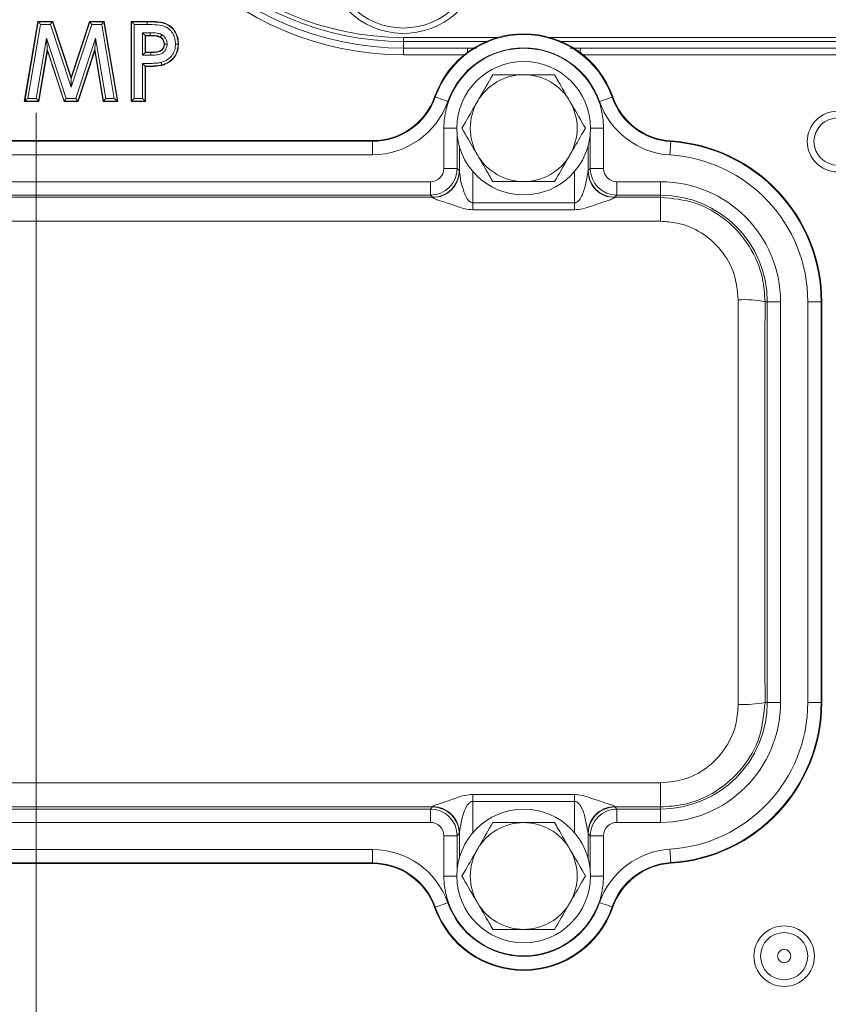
# Model space of a CAD drawing. Header units: millimetres. Extents: x 0 to 8410, y 0 to 5940.
# Tile 13 of 180: x 1374 to 1435, y 2723 to 2797. Entities that reach past the tile are written whole.
import ezdxf

# ---------------------------------------------------------------- set-up
doc = ezdxf.new("R2010")
doc.units = ezdxf.units.MM
doc.header["$LTSCALE"] = 10
doc.linetypes.add('CENTERX2', pattern=[20.32, 12.7, -2.54, 2.54, -2.54])
doc.styles.add('SLDTEXTSTYLE0', font='TXT', dxfattribs={"width": 0.605})
doc.dimstyles.new('SLDDIMSTYLE0', dxfattribs={"dimtxt": 50, "dimasz": 50, "dimexe": 0, "dimexo": 0.0625, "dimgap": 12.5, "dimtad": 1, "dimtoh": 1, "dimdec": 1, "dimrnd": 1e-09, "dimzin": 12, "dimdsep": 46, "dimtxsty": 'SLDTEXTSTYLE0', "dimsah": 1, "dimcen": 0.09, "dimadec": 0, "dimazin": 0, "dimtfac": 1, "dimtofl": 0, "dimtmove": 0, "dimatfit": 3, "dimfxl": 1, "dimfrac": 2, "dimtolj": 1, "dimtzin": 12, "dimarcsym": 0})

# ---------------------------------------------------------------- blocks, each defined once
blk = doc.blocks.new('*D14')
at = {"color": 7, "linetype": 'Continuous', "lineweight": 0}
for p, q in [((1075.654, 3477.871), (1075.654, 3610.763)), ((1075.654, 3595.763), (1375.654, 3595.763))]:
    blk.add_line(p, q, dxfattribs=at)
for points in [[(1075.654, 3595.763), (1125.654, 3588.263), (1125.654, 3603.263)], [(1375.654, 3595.763), (1325.654, 3603.263), (1325.654, 3588.263)]]:
    blk.add_solid(points, dxfattribs=at)
at = {"color": 7, "linetype": 'Continuous', "lineweight": 0, "insert": (1168.366, 3660.217), "char_height": 50, "attachment_point": 1, "style": 'SLDTEXTSTYLE0'}
blk.add_mtext('300', dxfattribs=at)

msp = doc.modelspace()

# ---------------------------------------------------------------- linework, layer by layer
at = {"color": 7, "linetype": 'CENTERX2', "lineweight": 0}
msp.add_line((1375.654, 2663.031), (1375.654, 4560.191), dxfattribs=at)
at = {"color": 7, "linetype": 'Continuous', "lineweight": 0}
for p, q in [((1374.769, 2790.871), (1375.782, 2796.871)), ((1375.782, 2796.871), (1376.9, 2796.871)), ((1375.806, 2796.843), (1375.782, 2796.871)), ((1376.88, 2796.843), (1376.9, 2796.871)), ((1376.9, 2796.871), (1378.269, 2792.686)), ((1378.269, 2792.686), (1379.648, 2796.871)), ((1379.668, 2796.843), (1379.648, 2796.871)), ((1379.648, 2796.871), (1380.755, 2796.871)), ((1380.731, 2796.843), (1380.755, 2796.871)), ((1380.755, 2796.871), (1381.769, 2790.871)), ((1382.769, 2796.871), (1383.971, 2796.871)), ((1382.797, 2796.843), (1382.769, 2796.871)), ((1382.769, 2790.871), (1382.769, 2796.871)), ((1383.971, 2796.643), (1383.971, 2796.843)), ((1383.818, 2795.822), (1383.846, 2795.794)), ((1384.185, 2795.794), (1383.846, 2795.794)), ((1383.846, 2795.794), (1383.846, 2794.563)), ((1403.154, 2795.371), (1409.373, 2795.371)), ((1414.934, 2795.371), (1496.154, 2795.371)), ((1376.5, 2794.661), (1375.86, 2790.871)), ((1376.491, 2794.778), (1376.5, 2794.661)), ((1377.74, 2790.871), (1376.5, 2794.661)), ((1380.038, 2794.661), (1378.791, 2790.871)), ((1380.047, 2794.778), (1380.038, 2794.661)), ((1380.679, 2790.871), (1380.038, 2794.661)), ((1383.818, 2794.535), (1383.846, 2794.563)), ((1383.846, 2794.563), (1384.227, 2794.563)), ((1386.279, 2795.167), (1386.308, 2795.167)), ((1403.154, 2794.871), (1407.935, 2794.871)), ((1407.935, 2794.871), (1408.623, 2794.871)), ((1415.633, 2794.871), (1416.372, 2794.871)), ((1416.372, 2794.871), (1496.154, 2794.871)), ((1383.818, 2793.515), (1383.818, 2790.899)), ((1383.846, 2793.486), (1383.846, 2790.871)), ((1378.269, 2792.596), (1378.269, 2792.686)), ((1374.802, 2790.899), (1374.769, 2790.871)), ((1375.86, 2790.871), (1374.769, 2790.871)), ((1375.837, 2790.899), (1375.86, 2790.871)), ((1377.761, 2790.899), (1377.74, 2790.871)), ((1378.791, 2790.871), (1377.74, 2790.871)), ((1378.77, 2790.899), (1378.791, 2790.871)), ((1380.703, 2790.899), (1380.679, 2790.871)), ((1381.769, 2790.871), (1380.679, 2790.871)), ((1381.736, 2790.899), (1381.769, 2790.871)), ((1382.797, 2790.899), (1382.769, 2790.871)), ((1383.846, 2790.871), (1382.769, 2790.871)), ((1383.818, 2790.899), (1383.846, 2790.871)), ((1363.467, 2787.941), (1400.84, 2787.941)), ((1407.337, 2785.652), (1407.337, 2787.529)), ((1416.97, 2787.529), (1416.97, 2785.652)), ((1434.474, 2775.871), (1434.474, 2745.871)), ((1407.337, 2734.214), (1407.337, 2736.09)), ((1416.97, 2736.09), (1416.97, 2734.214)), ((1400.84, 2733.801), (1363.467, 2733.801))]:
    msp.add_line(p, q, dxfattribs=at)
at = {"color": 8, "linetype": 'Continuous', "lineweight": 0}
for p, q in [((1374.802, 2790.899), (1375.806, 2796.843)), ((1375.806, 2796.843), (1376.88, 2796.843)), ((1376.88, 2796.843), (1378.269, 2792.596)), ((1378.269, 2792.596), (1379.668, 2796.843)), ((1379.668, 2796.843), (1380.731, 2796.843)), ((1380.731, 2796.843), (1381.736, 2790.899)), ((1382.797, 2796.843), (1383.971, 2796.843)), ((1382.797, 2790.899), (1382.797, 2796.843)), ((1375.975, 2796.643), (1375.039, 2791.099)), ((1376.735, 2796.643), (1375.975, 2796.643)), ((1378.268, 2791.955), (1376.735, 2796.643)), ((1379.813, 2796.643), (1378.268, 2791.955)), ((1380.562, 2796.643), (1379.813, 2796.643)), ((1381.499, 2791.099), (1380.562, 2796.643)), ((1382.997, 2796.643), (1382.997, 2791.099)), ((1383.971, 2796.643), (1382.997, 2796.643)), ((1383.618, 2796.022), (1384.187, 2796.022)), ((1383.618, 2794.335), (1383.618, 2796.022)), ((1375.668, 2791.099), (1376.429, 2795.611)), ((1376.429, 2795.611), (1377.906, 2791.099)), ((1378.626, 2791.099), (1380.11, 2795.607)), ((1380.11, 2795.607), (1380.872, 2791.099)), ((1384.185, 2795.822), (1383.818, 2795.822)), ((1383.818, 2795.822), (1383.818, 2794.535)), ((1403.154, 2795.671), (1410.219, 2795.671)), ((1403.154, 2795.671), (1403.154, 2795.371)), ((1403.154, 2794.871), (1403.154, 2795.371)), ((1414.088, 2795.671), (1496.154, 2795.671)), ((1376.491, 2794.778), (1375.837, 2790.899)), ((1377.761, 2790.899), (1376.491, 2794.778)), ((1380.047, 2794.778), (1378.77, 2790.899)), ((1380.703, 2790.899), (1380.047, 2794.778)), ((1383.818, 2794.535), (1384.227, 2794.535)), ((1403.154, 2794.371), (1403.154, 2794.871)), ((1407.935, 2794.545), (1407.935, 2794.871)), ((1416.372, 2794.871), (1416.372, 2794.545)), ((1384.228, 2794.335), (1383.618, 2794.335)), ((1407.712, 2794.371), (1403.154, 2794.371)), ((1496.154, 2794.371), (1416.596, 2794.371)), ((1383.618, 2791.099), (1383.618, 2793.714)), ((1375.837, 2790.899), (1374.802, 2790.899)), ((1375.039, 2791.099), (1375.668, 2791.099)), ((1378.77, 2790.899), (1377.761, 2790.899)), ((1377.906, 2791.099), (1378.626, 2791.099)), ((1381.736, 2790.899), (1380.703, 2790.899)), ((1380.872, 2791.099), (1381.499, 2791.099)), ((1383.818, 2790.899), (1382.797, 2790.899)), ((1382.997, 2791.099), (1383.618, 2791.099)), ((1405.488, 2791.228), (1405.538, 2791.21)), ((1418.826, 2791.208), (1418.777, 2791.19)), ((1407.154, 2788.871), (1406.171, 2788.871)), ((1406.171, 2785.854), (1406.171, 2788.871)), ((1417.154, 2788.871), (1418.136, 2788.871)), ((1418.136, 2788.871), (1418.136, 2785.854)), ((1363.467, 2787.888), (1400.84, 2787.888)), ((1400.84, 2787.941), (1400.84, 2787.888)), ((1400.84, 2786.888), (1400.84, 2787.888)), ((1407.171, 2788.457), (1407.171, 2785.854)), ((1417.137, 2785.854), (1417.137, 2788.457)), ((1423.167, 2787.917), (1423.164, 2787.864)), ((1400.84, 2786.888), (1363.467, 2786.888)), ((1407.171, 2785.854), (1406.171, 2785.854)), ((1407.171, 2785.854), (1407.328, 2785.696)), ((1408.337, 2785.641), (1408.337, 2783.285)), ((1415.97, 2783.285), (1415.97, 2785.641)), ((1416.979, 2785.696), (1417.137, 2785.854)), ((1417.137, 2785.854), (1418.136, 2785.854)), ((1359.136, 2784.854), (1405.171, 2784.854)), ((1405.171, 2783.854), (1405.171, 2784.854)), ((1419.136, 2783.854), (1419.136, 2784.854)), ((1419.136, 2784.854), (1422.404, 2784.854)), ((1422.404, 2783.854), (1422.404, 2784.854)), ((1358.979, 2783.697), (1405.328, 2783.697)), ((1405.171, 2783.854), (1359.136, 2783.854)), ((1405.328, 2783.697), (1405.171, 2783.854)), ((1419.136, 2783.854), (1418.979, 2783.697)), ((1418.979, 2783.697), (1422.404, 2783.697)), ((1422.404, 2783.854), (1419.136, 2783.854)), ((1422.404, 2783.697), (1422.404, 2783.854)), ((1422.404, 2783.697), (1422.404, 2781.897)), ((1408.337, 2783.285), (1415.97, 2783.285)), ((1415.97, 2782.756), (1408.337, 2782.756)), ((1422.404, 2781.897), (1341.904, 2781.897)), ((1430.221, 2775.871), (1430.387, 2775.871)), ((1430.387, 2745.871), (1430.387, 2775.871)), ((1430.387, 2775.871), (1431.386, 2775.871)), ((1431.386, 2775.871), (1431.386, 2745.871)), ((1433.421, 2745.871), (1433.421, 2775.871)), ((1433.421, 2775.871), (1434.421, 2775.871)), ((1434.421, 2775.871), (1434.421, 2745.871)), ((1434.474, 2775.871), (1434.421, 2775.871)), ((1430.221, 2745.871), (1430.387, 2745.871)), ((1430.387, 2745.871), (1431.386, 2745.871)), ((1433.421, 2745.871), (1434.421, 2745.871)), ((1434.474, 2745.871), (1434.421, 2745.871)), ((1341.904, 2739.845), (1422.404, 2739.845)), ((1422.404, 2739.845), (1422.404, 2738.045)), ((1408.337, 2738.986), (1415.97, 2738.986)), ((1415.97, 2738.457), (1408.337, 2738.457)), ((1408.337, 2738.457), (1408.337, 2736.101)), ((1415.97, 2736.101), (1415.97, 2738.457)), ((1405.328, 2738.045), (1358.979, 2738.045)), ((1359.136, 2737.888), (1405.171, 2737.888)), ((1405.171, 2737.888), (1405.328, 2738.045)), ((1405.171, 2736.888), (1405.171, 2737.888)), ((1422.404, 2738.045), (1418.979, 2738.045)), ((1418.979, 2738.045), (1419.136, 2737.888)), ((1419.136, 2737.888), (1422.404, 2737.888)), ((1419.136, 2737.888), (1419.136, 2736.888)), ((1422.404, 2738.045), (1422.404, 2737.888)), ((1422.404, 2737.888), (1422.404, 2736.888)), ((1405.171, 2736.888), (1359.136, 2736.888)), ((1422.404, 2736.888), (1419.136, 2736.888)), ((1406.171, 2735.889), (1407.171, 2735.889)), ((1406.171, 2732.871), (1406.171, 2735.889)), ((1407.328, 2736.046), (1407.171, 2735.889)), ((1407.171, 2735.889), (1407.171, 2733.285)), ((1417.137, 2735.889), (1416.979, 2736.046)), ((1417.137, 2733.285), (1417.137, 2735.889)), ((1417.137, 2735.889), (1418.136, 2735.889)), ((1418.136, 2735.889), (1418.136, 2732.871)), ((1363.467, 2734.854), (1400.84, 2734.854)), ((1400.84, 2733.854), (1400.84, 2734.854)), ((1400.84, 2733.854), (1363.467, 2733.854)), ((1400.84, 2733.801), (1400.84, 2733.854)), ((1423.167, 2733.825), (1423.164, 2733.878)), ((1406.171, 2732.871), (1407.154, 2732.871)), ((1417.154, 2732.871), (1418.136, 2732.871)), ((1405.488, 2730.514), (1405.538, 2730.532)), ((1418.826, 2730.535), (1418.777, 2730.552))]:
    msp.add_line(p, q, dxfattribs=at)
at = {"color": 7, "linetype": 'Continuous', "lineweight": 0, "flags": 128}
for points in [[(1375.806, 2796.843), (1375.81, 2796.838), (1375.821, 2796.826), (1375.837, 2796.807), (1375.858, 2796.782), (1375.883, 2796.752), (1375.912, 2796.718), (1375.943, 2796.681), (1375.975, 2796.643)], [(1376.735, 2796.643), (1376.762, 2796.681), (1376.789, 2796.718), (1376.814, 2796.752), (1376.836, 2796.782), (1376.854, 2796.807), (1376.867, 2796.826), (1376.876, 2796.838), (1376.88, 2796.843)], [(1379.813, 2796.643), (1379.785, 2796.681), (1379.759, 2796.718), (1379.734, 2796.752), (1379.712, 2796.782), (1379.694, 2796.807), (1379.681, 2796.826), (1379.672, 2796.838), (1379.668, 2796.843)], [(1380.562, 2796.643), (1380.594, 2796.681), (1380.625, 2796.718), (1380.654, 2796.752), (1380.679, 2796.782), (1380.7, 2796.807), (1380.716, 2796.826), (1380.727, 2796.838), (1380.731, 2796.843)], [(1382.797, 2796.843), (1382.802, 2796.838), (1382.814, 2796.826), (1382.833, 2796.807), (1382.858, 2796.782), (1382.888, 2796.752), (1382.922, 2796.718), (1382.959, 2796.681), (1382.997, 2796.643)], [(1383.971, 2796.843), (1383.971, 2796.847), (1383.971, 2796.857), (1383.971, 2796.871)], [(1383.818, 2795.822), (1383.813, 2795.827), (1383.801, 2795.84), (1383.782, 2795.858), (1383.757, 2795.883), (1383.727, 2795.913), (1383.693, 2795.947), (1383.656, 2795.984), (1383.618, 2796.022)], [(1376.491, 2794.778), (1376.49, 2794.799), (1376.486, 2794.85), (1376.48, 2794.928), (1376.472, 2795.032), (1376.463, 2795.157), (1376.452, 2795.299), (1376.441, 2795.452), (1376.429, 2795.611)], [(1380.11, 2795.607), (1380.098, 2795.449), (1380.086, 2795.296), (1380.076, 2795.155), (1380.066, 2795.03), (1380.058, 2794.927), (1380.053, 2794.849), (1380.049, 2794.798), (1380.047, 2794.778)], [(1384.185, 2795.822), (1384.185, 2795.818), (1384.185, 2795.807), (1384.185, 2795.794)], [(1384.962, 2795.7), (1384.957, 2795.69), (1384.948, 2795.675)], [(1383.818, 2794.535), (1383.813, 2794.53), (1383.801, 2794.518), (1383.782, 2794.499), (1383.757, 2794.474), (1383.727, 2794.444), (1383.693, 2794.41), (1383.656, 2794.374), (1383.618, 2794.335)], [(1384.227, 2794.535), (1384.227, 2794.546), (1384.227, 2794.563)], [(1385.259, 2795.168), (1385.248, 2795.168), (1385.231, 2795.168)], [(1383.818, 2793.515), (1383.829, 2793.504), (1383.846, 2793.486)], [(1385.061, 2793.605), (1385.062, 2793.601), (1385.065, 2793.591), (1385.068, 2793.578)], [(1378.268, 2791.955), (1378.269, 2792.077), (1378.269, 2792.195), (1378.269, 2792.304), (1378.269, 2792.4), (1378.269, 2792.48), (1378.269, 2792.541), (1378.269, 2792.58), (1378.269, 2792.596)], [(1374.802, 2790.899), (1374.808, 2790.904), (1374.823, 2790.916), (1374.845, 2790.935), (1374.875, 2790.96), (1374.91, 2790.99), (1374.95, 2791.024), (1374.994, 2791.061), (1375.039, 2791.099)], [(1375.837, 2790.899), (1375.832, 2790.904), (1375.822, 2790.916), (1375.806, 2790.935), (1375.785, 2790.96), (1375.76, 2790.99), (1375.731, 2791.024), (1375.7, 2791.061), (1375.668, 2791.099)], [(1377.761, 2790.899), (1377.764, 2790.904), (1377.773, 2790.916), (1377.787, 2790.935), (1377.805, 2790.96), (1377.827, 2790.99), (1377.851, 2791.024), (1377.878, 2791.061), (1377.906, 2791.099)], [(1378.77, 2790.899), (1378.767, 2790.904), (1378.758, 2790.916), (1378.744, 2790.935), (1378.726, 2790.96), (1378.705, 2790.99), (1378.68, 2791.024), (1378.653, 2791.061), (1378.626, 2791.099)], [(1380.872, 2791.099), (1380.839, 2791.061), (1380.808, 2791.024), (1380.78, 2790.99), (1380.754, 2790.96), (1380.733, 2790.935), (1380.717, 2790.916), (1380.707, 2790.904), (1380.703, 2790.899)], [(1381.499, 2791.099), (1381.544, 2791.061), (1381.588, 2791.024), (1381.628, 2790.99), (1381.664, 2790.96), (1381.693, 2790.935), (1381.715, 2790.916), (1381.73, 2790.904), (1381.736, 2790.899)], [(1382.797, 2790.899), (1382.802, 2790.904), (1382.814, 2790.916), (1382.833, 2790.935), (1382.858, 2790.96), (1382.888, 2790.99), (1382.922, 2791.024), (1382.959, 2791.061), (1382.997, 2791.099)], [(1383.818, 2790.899), (1383.813, 2790.904), (1383.801, 2790.916), (1383.782, 2790.935), (1383.757, 2790.96), (1383.727, 2790.99), (1383.693, 2791.024), (1383.656, 2791.061), (1383.618, 2791.099)]]:
    msp.add_lwpolyline(points, dxfattribs=at)
at = {"color": 8, "linetype": 'Continuous', "lineweight": 0, "flags": 128}
for points in [[(1406.481, 2790.877), (1406.299, 2790.941), (1406.124, 2791.003), (1405.962, 2791.06), (1405.82, 2791.111), (1405.702, 2791.152), (1405.614, 2791.183), (1405.559, 2791.203), (1405.538, 2791.21)], [(1417.833, 2790.86), (1418.015, 2790.924), (1418.19, 2790.985), (1418.352, 2791.042), (1418.494, 2791.091), (1418.612, 2791.133), (1418.7, 2791.163), (1418.756, 2791.183), (1418.777, 2791.19)], [(1423.101, 2786.866), (1423.113, 2787.059), (1423.125, 2787.244), (1423.136, 2787.415), (1423.145, 2787.566), (1423.153, 2787.69), (1423.159, 2787.783), (1423.163, 2787.842), (1423.164, 2787.864)], [(1423.101, 2734.876), (1423.113, 2734.683), (1423.125, 2734.498), (1423.136, 2734.327), (1423.145, 2734.176), (1423.153, 2734.052), (1423.159, 2733.959), (1423.163, 2733.9), (1423.164, 2733.878)], [(1405.538, 2730.532), (1405.559, 2730.539), (1405.614, 2730.559), (1405.702, 2730.59), (1405.82, 2730.632), (1405.962, 2730.682), (1406.124, 2730.739), (1406.299, 2730.801), (1406.481, 2730.865)], [(1418.777, 2730.552), (1418.756, 2730.559), (1418.7, 2730.579), (1418.612, 2730.61), (1418.494, 2730.651), (1418.352, 2730.701), (1418.19, 2730.757), (1418.015, 2730.819), (1417.833, 2730.882)]]:
    msp.add_lwpolyline(points, dxfattribs=at)
at = {"color": 7, "linetype": 'Continuous', "lineweight": 0}
for centre, radius in [((1403.154, 2801.871), 5.5), ((1412.154, 2788.871), 5), ((1412.154, 2732.871), 5)]:
    msp.add_circle(centre, radius, dxfattribs=at)
at = {"color": 8, "linetype": 'Continuous', "lineweight": 0}
for centre, radius in [((1435.654, 2787.871), 2.268), ((1435.654, 2787.871), 1.768), ((1431.654, 2726.871), 2.268), ((1431.654, 2726.871), 1.768), ((1431.654, 2726.871), 0.5)]:
    msp.add_circle(centre, radius, dxfattribs=at)
for centre, radius, start, end in [((1403.154, 2817.371), 23, 90, 270), ((1403.154, 2817.371), 21.7, 90, 270), ((1403.154, 2801.871), 5.9, 98.62398, 79.06599), ((1412.154, 2788.871), 7.017, 19.29879, 160.52878), ((1412.154, 2788.871), 5.983, 0, 180), ((1412.154, 2788.871), 6.017, 19.29879, 160.52878), ((1400.84, 2792.871), 4.983, 270, 340.52878), ((1400.84, 2792.871), 5.983, 270, 340.52878), ((1423.479, 2792.837), 5.983, 199.29879, 266.37212), ((1423.479, 2792.837), 4.983, 199.29879, 266.37212), ((1422.404, 2775.871), 12.017, 0, 86.37212), ((1422.404, 2775.871), 11.017, 0, 86.37212), ((1405.171, 2785.854), 2, 270.00873, 359.99127), ((1405.328, 2785.697), 2, 270.02042, 359.97948), ((1418.98, 2785.697), 2, 180.02068, 269.97942), ((1419.137, 2785.854), 2, 180.00873, 269.99127), ((1422.404, 2775.871), 8.983, 0, 90), ((1422.404, 2775.871), 7.983, 0, 90), ((1428.697, 2768.688), 7.343, 78.02804, 93.72131), ((1422.404, 2745.871), 7.983, 270, 0), ((1422.404, 2745.871), 8.983, 270, 0), ((1422.404, 2745.871), 11.017, 273.62788, 0), ((1422.404, 2745.871), 12.017, 273.62788, 0), ((1428.697, 2753.054), 7.343, 266.27869, 281.97196), ((1405.171, 2735.888), 2, 0.00873, 89.99127), ((1405.328, 2736.045), 2, 0.02025, 89.97975), ((1418.98, 2736.045), 2, 90.02041, 179.97959), ((1419.137, 2735.888), 2, 90.00873, 179.99127), ((1400.84, 2728.871), 5.983, 19.47122, 90), ((1423.479, 2728.905), 5.983, 93.62788, 160.70121), ((1400.84, 2728.871), 4.983, 19.47122, 90), ((1423.479, 2728.905), 4.983, 93.62788, 160.70121), ((1412.154, 2732.871), 5.983, 180, 0), ((1412.154, 2732.871), 7.017, 199.47122, 340.70121), ((1412.154, 2732.871), 6.017, 199.47122, 340.70121)]:
    msp.add_arc(centre, radius, start, end, dxfattribs=at)
at = {"color": 7, "linetype": 'Continuous', "lineweight": 0}
for centre, radius, start, end in [((1403.154, 2817.371), 22.5, 90, 270), ((1403.154, 2817.371), 22, 90, 270), ((1412.154, 2788.871), 7.07, 19.29879, 160.52878), ((1375.685, 2794.381), 8.544, 359.69311, 1.03357), ((1412.154, 2788.871), 4, 90, 150), ((1412.154, 2788.871), 4, 30, 90), ((1400.84, 2792.871), 4.93, 270, 340.52878), ((1412.154, 2788.871), 4, 150, 210), ((1412.154, 2788.871), 4, 330, 30), ((1423.479, 2792.837), 4.93, 199.29879, 266.37212), ((1422.404, 2775.871), 12.07, 0, 86.37212), ((1412.154, 2788.871), 4, 210, 270), ((1412.154, 2788.871), 4, 270, 330), ((1422.404, 2745.871), 12.07, 273.62788, 0), ((1412.154, 2732.871), 4, 90, 150), ((1412.154, 2732.871), 4, 30, 90), ((1412.154, 2732.871), 4, 150, 210), ((1412.154, 2732.871), 4, 330, 30), ((1400.84, 2728.871), 4.93, 19.47122, 90), ((1423.479, 2728.905), 4.93, 93.62788, 160.70121), ((1412.154, 2732.871), 7.07, 199.47122, 340.70121), ((1412.154, 2732.871), 4, 210, 270), ((1412.154, 2732.871), 4, 270, 330)]:
    msp.add_arc(centre, radius, start, end, dxfattribs=at)
at = {"color": 8, "linetype": 'Continuous', "lineweight": 0}
for centre, major_axis, ratio, start_param, end_param in [((1405.171, 2785.854), (0.707, -0.707), 0.999695, 5.497939, 7.068431), ((1407.327, 2781.697), (0, 4), 0.017455, 6.133229, 6.265732), ((1416.981, 2781.697), (0, 4), 0.017455, 0.017453, 0.149956), ((1419.137, 2785.854), (0.707, 0.707), 0.999695, 2.356347, 3.926839), ((1405.327, 2781.697), (0, 2), 0.03491, 6.133229, 6.265732), ((1418.98, 2781.697), (0, 2), 0.03491, 0.017453, 0.149956), ((1431.842, 2760.871), (0, 210), 0.017289, 1.498618, 1.642974), ((1433.842, 2760.871), (0, 208), 0.017455, 1.498618, 1.642974), ((1405.327, 2740.045), (0, 2), 0.03491, 3.159046, 3.291549), ((1418.98, 2740.045), (0, 2), 0.03491, 2.991637, 3.124139), ((1405.171, 2735.888), (-0.707, -0.707), 0.999695, 2.356347, 3.926839), ((1419.137, 2735.888), (-0.707, 0.707), 0.999695, 5.497939, 7.068431), ((1407.327, 2740.045), (0, 4), 0.017455, 3.159046, 3.291549), ((1416.981, 2740.045), (0, 4), 0.017455, 2.991637, 3.124139)]:
    msp.add_ellipse(centre, major_axis=major_axis, ratio=ratio, start_param=start_param, end_param=end_param, dxfattribs=at)
at = {"color": 7, "linetype": 'Continuous', "lineweight": 0}
for points, knots in [([(1383.971, 2796.871), (1384.244, 2796.866), (1384.737, 2796.857), (1385.39, 2796.73), (1385.85, 2796.422), (1386.147, 2796.019), (1386.29, 2795.58), (1386.303, 2795.288), (1386.308, 2795.167)], [0, 0, 0, 0, 0.247148, 0.445932, 0.591098, 0.73616, 0.890668, 1, 1, 1, 1]), ([(1384.187, 2796.022), (1384.187, 2796.015), (1384.187, 2796.002), (1384.186, 2795.968), (1384.186, 2795.92), (1384.186, 2795.868), (1384.185, 2795.831), (1384.185, 2795.825), (1384.185, 2795.822)], [0, 0, 0, 0, 0.075561, 0.121824, 0.341381, 0.560874, 0.780449, 1, 1, 1, 1]), ([(1384.948, 2795.675), (1384.849, 2795.711), (1384.677, 2795.772), (1384.416, 2795.79), (1384.262, 2795.793), (1384.185, 2795.794)], [0, 0, 0, 0, 0.404816, 0.701422, 1, 1, 1, 1]), ([(1385.231, 2795.168), (1385.225, 2795.245), (1385.214, 2795.38), (1385.116, 2795.55), (1385.018, 2795.634), (1384.959, 2795.669), (1384.948, 2795.675)], [0, 0, 0, 0, 0.3769, 0.658864, 0.940333, 1, 1, 1, 1]), ([(1385.058, 2795.875), (1385.056, 2795.872), (1385.05, 2795.861), (1385.034, 2795.831), (1385.009, 2795.786), (1384.984, 2795.74), (1384.966, 2795.708), (1384.963, 2795.703), (1384.962, 2795.7)], [0, 0, 0, 0, 0.035382, 0.122191, 0.341741, 0.561211, 0.780606, 1, 1, 1, 1]), ([(1384.227, 2794.563), (1384.396, 2794.564), (1384.631, 2794.564), (1384.926, 2794.642), (1385.09, 2794.76), (1385.195, 2794.921), (1385.228, 2795.064), (1385.23, 2795.145), (1385.231, 2795.168)], [0, 0, 0, 0, 0.377375, 0.526348, 0.676358, 0.818819, 0.947695, 1, 1, 1, 1]), ([(1386.308, 2795.167), (1386.292, 2794.962), (1386.264, 2794.59), (1385.985, 2794.117), (1385.586, 2793.764), (1385.248, 2793.642), (1385.068, 2793.578)], [0, 0, 0, 0, 0.279089, 0.509005, 0.73864, 1, 1, 1, 1]), ([(1385.459, 2795.168), (1385.455, 2795.168), (1385.443, 2795.168), (1385.408, 2795.168), (1385.357, 2795.168), (1385.304, 2795.168), (1385.268, 2795.168), (1385.262, 2795.168), (1385.259, 2795.168)], [0, 0, 0, 0, 0.036734, 0.12215, 0.341703, 0.561182, 0.780595, 1, 1, 1, 1]), ([(1386.08, 2795.167), (1386.085, 2795.167), (1386.097, 2795.167), (1386.132, 2795.167), (1386.182, 2795.167), (1386.234, 2795.167), (1386.27, 2795.167), (1386.276, 2795.167), (1386.279, 2795.167)], [0, 0, 0, 0, 0.053787, 0.1218963, 0.3414469, 0.5609882, 0.7804574, 1, 1, 1, 1]), ([(1385.009, 2793.798), (1385.01, 2793.794), (1385.013, 2793.782), (1385.022, 2793.748), (1385.035, 2793.699), (1385.049, 2793.649), (1385.059, 2793.614), (1385.06, 2793.608), (1385.061, 2793.605)], [0, 0, 0, 0, 0.044057, 0.12197, 0.341513, 0.561036, 0.780474, 1, 1, 1, 1]), ([(1383.618, 2793.714), (1383.619, 2793.714), (1383.637, 2793.695), (1383.681, 2793.651), (1383.741, 2793.592), (1383.786, 2793.547), (1383.812, 2793.521), (1383.816, 2793.517), (1383.818, 2793.515)], [0, 0, 0, 0, 0.007571, 0.209888, 0.499904, 0.709406, 0.854268, 1, 1, 1, 1]), ([(1385.068, 2793.578), (1384.895, 2793.549), (1384.607, 2793.501), (1384.197, 2793.49), (1383.963, 2793.488), (1383.846, 2793.486)], [0, 0, 0, 0, 0.427713, 0.71369, 1, 1, 1, 1]), ([(1409.844, 2792.871), (1409.515, 2792.301), (1409.137, 2791.645), (1408.741, 2790.96), (1408.69, 2790.871)], [0, 0, 0, 0, 0.869666, 1, 1, 1, 1]), ([(1412.154, 2792.871), (1412.062, 2792.871), (1411.348, 2792.871), (1410.564, 2792.871), (1409.914, 2792.871), (1409.844, 2792.871)], [0, 0, 0, 0, 0.115646, 0.904534, 1, 1, 1, 1]), ([(1414.463, 2792.871), (1414.268, 2792.871), (1413.53, 2792.871), (1412.737, 2792.871), (1412.154, 2792.871)], [0, 0, 0, 0, 0.264304, 1, 1, 1, 1]), ([(1415.618, 2790.871), (1415.321, 2791.386), (1414.924, 2792.073), (1414.555, 2792.711), (1414.463, 2792.871)], [0, 0, 0, 0, 0.749761, 1, 1, 1, 1]), ([(1408.69, 2790.871), (1408.392, 2790.356), (1407.996, 2789.67), (1407.627, 2789.031), (1407.535, 2788.871)], [0, 0, 0, 0, 0.749759, 1, 1, 1, 1]), ([(1416.773, 2788.871), (1416.443, 2789.441), (1416.065, 2790.097), (1415.669, 2790.782), (1415.618, 2790.871)], [0, 0, 0, 0, 0.869664, 1, 1, 1, 1]), ([(1407.535, 2788.871), (1407.864, 2788.301), (1408.243, 2787.645), (1408.638, 2786.96), (1408.69, 2786.871)], [0, 0, 0, 0, 0.869664, 1, 1, 1, 1]), ([(1415.618, 2786.871), (1415.915, 2787.386), (1416.312, 2788.073), (1416.68, 2788.711), (1416.773, 2788.871)], [0, 0, 0, 0, 0.749762, 1, 1, 1, 1]), ([(1408.69, 2786.871), (1408.987, 2786.356), (1409.383, 2785.67), (1409.752, 2785.031), (1409.844, 2784.871)], [0, 0, 0, 0, 0.74976, 1, 1, 1, 1]), ([(1414.463, 2784.871), (1414.792, 2785.441), (1415.171, 2786.097), (1415.566, 2786.782), (1415.618, 2786.871)], [0, 0, 0, 0, 0.869664, 1, 1, 1, 1]), ([(1405.338, 2783.675), (1405.599, 2783.705), (1406.122, 2783.765), (1406.783, 2784.223), (1407.245, 2784.876), (1407.307, 2785.393), (1407.337, 2785.652)], [0, 0, 0, 0, 0.25, 0.5, 0.750001, 1, 1, 1, 1]), ([(1408.337, 2783.285), (1408.303, 2783.289), (1408.23, 2783.297), (1408.079, 2783.387), (1407.781, 2783.741), (1407.611, 2784.401), (1407.417, 2784.871), (1407.425, 2785.139), (1407.425, 2785.139), (1407.425, 2785.139), (1407.425, 2785.139), (1407.425, 2785.14), (1407.425, 2785.14), (1407.425, 2785.141), (1407.424, 2785.143), (1407.424, 2785.147), (1407.422, 2785.154), (1407.419, 2785.169), (1407.414, 2785.198), (1407.403, 2785.253), (1407.385, 2785.351), (1407.363, 2785.47), (1407.343, 2785.585), (1407.339, 2785.631), (1407.337, 2785.652)], [0, 0, 0, 0, 0.034989, 0.074839, 0.179025, 0.515007, 0.7718, 0.771805, 0.771818, 0.771836, 0.771878, 0.771955, 0.772107, 0.772416, 0.77303, 0.774263, 0.776712, 0.781575, 0.791159, 0.809765, 0.844752, 0.90617, 0.957249, 1, 1, 1, 1]), ([(1416.97, 2785.652), (1416.968, 2785.631), (1416.964, 2785.585), (1416.935, 2785.416), (1416.864, 2785.036), (1416.729, 2784.373), (1416.523, 2783.743), (1416.229, 2783.387), (1416.077, 2783.297), (1416.004, 2783.289), (1415.97, 2783.285)], [0, 0, 0, 0, 0.042774, 0.093869, 0.227981, 0.484849, 0.820904, 0.925127, 0.964995, 1, 1, 1, 1]), ([(1418.97, 2783.675), (1418.708, 2783.705), (1418.185, 2783.765), (1417.525, 2784.223), (1417.062, 2784.876), (1417.001, 2785.393), (1416.97, 2785.652)], [0, 0, 0, 0, 0.25, 0.5, 0.750001, 1, 1, 1, 1]), ([(1409.844, 2784.871), (1409.914, 2784.871), (1410.564, 2784.871), (1411.348, 2784.871), (1412.062, 2784.871), (1412.154, 2784.871)], [0, 0, 0, 0, 0.095466, 0.884354, 1, 1, 1, 1]), ([(1412.154, 2784.871), (1412.737, 2784.871), (1413.53, 2784.871), (1414.268, 2784.871), (1414.463, 2784.871)], [0, 0, 0, 0, 0.735696, 1, 1, 1, 1]), ([(1407.337, 2736.09), (1407.339, 2736.111), (1407.343, 2736.157), (1407.372, 2736.326), (1407.444, 2736.706), (1407.578, 2737.369), (1407.784, 2737.999), (1408.079, 2738.355), (1408.23, 2738.445), (1408.303, 2738.453), (1408.337, 2738.457)], [0, 0, 0, 0, 0.042773, 0.093868, 0.22798, 0.484844, 0.820926, 0.925144, 0.965003, 1, 1, 1, 1]), ([(1415.97, 2738.457), (1416.004, 2738.453), (1416.077, 2738.445), (1416.229, 2738.355), (1416.522, 2738.001), (1416.745, 2737.349), (1416.815, 2736.86), (1416.883, 2736.603), (1416.883, 2736.603), (1416.883, 2736.603), (1416.883, 2736.603), (1416.883, 2736.603), (1416.883, 2736.602), (1416.883, 2736.601), (1416.883, 2736.599), (1416.884, 2736.595), (1416.885, 2736.588), (1416.888, 2736.573), (1416.894, 2736.544), (1416.904, 2736.489), (1416.923, 2736.391), (1416.945, 2736.272), (1416.964, 2736.157), (1416.968, 2736.111), (1416.97, 2736.09)], [0, 0, 0, 0, 0.034997, 0.074854, 0.179049, 0.515003, 0.771798, 0.771803, 0.771817, 0.771834, 0.771876, 0.771952, 0.772104, 0.772414, 0.773029, 0.77426, 0.77671, 0.781571, 0.791156, 0.809764, 0.844752, 0.90617, 0.957249, 1, 1, 1, 1]), ([(1407.337, 2736.09), (1407.307, 2736.349), (1407.245, 2736.866), (1406.783, 2737.519), (1406.122, 2737.977), (1405.599, 2738.037), (1405.338, 2738.068)], [0, 0, 0, 0, 0.249998, 0.5, 0.75, 1, 1, 1, 1]), ([(1418.97, 2738.068), (1418.708, 2738.037), (1418.185, 2737.977), (1417.525, 2737.519), (1417.062, 2736.866), (1417.001, 2736.349), (1416.97, 2736.09)], [0, 0, 0, 0, 0.25, 0.5, 0.750002, 1, 1, 1, 1]), ([(1409.844, 2736.871), (1409.515, 2736.301), (1409.137, 2735.645), (1408.741, 2734.96), (1408.69, 2734.871)], [0, 0, 0, 0, 0.869665, 1, 1, 1, 1]), ([(1412.154, 2736.871), (1412.062, 2736.871), (1411.348, 2736.871), (1410.564, 2736.871), (1409.914, 2736.871), (1409.844, 2736.871)], [0, 0, 0, 0, 0.115646, 0.904534, 1, 1, 1, 1]), ([(1414.463, 2736.871), (1414.268, 2736.871), (1413.53, 2736.871), (1412.737, 2736.871), (1412.154, 2736.871)], [0, 0, 0, 0, 0.264304, 1, 1, 1, 1]), ([(1415.618, 2734.871), (1415.321, 2735.386), (1414.924, 2736.073), (1414.555, 2736.711), (1414.463, 2736.871)], [0, 0, 0, 0, 0.749761, 1, 1, 1, 1]), ([(1408.69, 2734.871), (1408.392, 2734.356), (1407.996, 2733.67), (1407.627, 2733.031), (1407.535, 2732.871)], [0, 0, 0, 0, 0.74976, 1, 1, 1, 1]), ([(1416.773, 2732.871), (1416.443, 2733.441), (1416.065, 2734.097), (1415.669, 2734.782), (1415.618, 2734.871)], [0, 0, 0, 0, 0.869664, 1, 1, 1, 1]), ([(1407.535, 2732.871), (1407.864, 2732.301), (1408.243, 2731.645), (1408.638, 2730.96), (1408.69, 2730.871)], [0, 0, 0, 0, 0.869664, 1, 1, 1, 1]), ([(1415.618, 2730.871), (1415.915, 2731.386), (1416.312, 2732.073), (1416.68, 2732.711), (1416.773, 2732.871)], [0, 0, 0, 0, 0.749761, 1, 1, 1, 1]), ([(1408.69, 2730.871), (1408.987, 2730.356), (1409.383, 2729.67), (1409.752, 2729.031), (1409.844, 2728.871)], [0, 0, 0, 0, 0.749761, 1, 1, 1, 1]), ([(1414.463, 2728.871), (1414.792, 2729.441), (1415.171, 2730.097), (1415.566, 2730.782), (1415.618, 2730.871)], [0, 0, 0, 0, 0.869664, 1, 1, 1, 1]), ([(1409.844, 2728.871), (1409.914, 2728.871), (1410.564, 2728.871), (1411.348, 2728.871), (1412.062, 2728.871), (1412.154, 2728.871)], [0, 0, 0, 0, 0.095466, 0.884354, 1, 1, 1, 1]), ([(1412.154, 2728.871), (1412.737, 2728.871), (1413.53, 2728.871), (1414.268, 2728.871), (1414.463, 2728.871)], [0, 0, 0, 0, 0.735696, 1, 1, 1, 1])]:
    msp.add_open_spline(points, degree=3, knots=knots, dxfattribs=at)
at = {"color": 8, "linetype": 'Continuous', "lineweight": 0}
for points, knots in [([(1383.971, 2796.843), (1384.23, 2796.838), (1384.71, 2796.829), (1385.352, 2796.715), (1385.815, 2796.416), (1386.111, 2796.025), (1386.261, 2795.589), (1386.274, 2795.295), (1386.279, 2795.167)], [0, 0, 0, 0, 0.237423, 0.440862, 0.58652, 0.730948, 0.882595, 1, 1, 1, 1]), ([(1386.08, 2795.167), (1386.074, 2795.283), (1386.063, 2795.544), (1385.932, 2795.927), (1385.677, 2796.267), (1385.267, 2796.529), (1384.675, 2796.629), (1384.222, 2796.638), (1383.971, 2796.643)], [0, 0, 0, 0, 0.11733, 0.263892, 0.402221, 0.540484, 0.74502, 1, 1, 1, 1]), ([(1384.187, 2796.022), (1384.216, 2796.022), (1384.386, 2796.02), (1384.669, 2796.005), (1384.933, 2795.939), (1385.046, 2795.881), (1385.058, 2795.875)], [0, 0, 0, 0, 0.0981566, 0.5716679, 0.9556332, 1, 1, 1, 1]), ([(1384.962, 2795.7), (1384.953, 2795.704), (1384.86, 2795.751), (1384.627, 2795.807), (1384.373, 2795.82), (1384.214, 2795.822), (1384.185, 2795.822)], [0, 0, 0, 0, 0.03691, 0.39512, 0.892303, 1, 1, 1, 1]), ([(1385.259, 2795.168), (1385.253, 2795.244), (1385.243, 2795.381), (1385.151, 2795.551), (1385.049, 2795.648), (1384.983, 2795.687), (1384.962, 2795.7)], [0, 0, 0, 0, 0.351605, 0.638918, 0.883576, 1, 1, 1, 1]), ([(1385.058, 2795.875), (1385.086, 2795.859), (1385.175, 2795.806), (1385.312, 2795.674), (1385.437, 2795.447), (1385.451, 2795.265), (1385.459, 2795.168)], [0, 0, 0, 0, 0.113079, 0.364482, 0.661859, 1, 1, 1, 1]), ([(1384.227, 2794.535), (1384.359, 2794.537), (1384.606, 2794.539), (1384.921, 2794.599), (1385.118, 2794.75), (1385.222, 2794.913), (1385.256, 2795.06), (1385.258, 2795.145), (1385.259, 2795.168)], [0, 0, 0, 0, 0.288004, 0.537974, 0.678023, 0.815695, 0.950388, 1, 1, 1, 1]), ([(1385.459, 2795.168), (1385.458, 2795.14), (1385.455, 2795.03), (1385.41, 2794.834), (1385.269, 2794.613), (1385.015, 2794.417), (1384.646, 2794.34), (1384.367, 2794.337), (1384.228, 2794.335)], [0, 0, 0, 0, 0.049718, 0.196389, 0.35023, 0.503805, 0.753433, 1, 1, 1, 1]), ([(1385.009, 2793.798), (1385.134, 2793.841), (1385.424, 2793.94), (1385.782, 2794.227), (1386.021, 2794.632), (1386.076, 2794.954), (1386.079, 2795.135), (1386.08, 2795.167)], [0, 0, 0, 0, 0.211504, 0.487335, 0.710938, 0.948687, 1, 1, 1, 1]), ([(1386.279, 2795.167), (1386.279, 2795.132), (1386.275, 2794.927), (1386.211, 2794.558), (1385.937, 2794.094), (1385.53, 2793.766), (1385.202, 2793.653), (1385.061, 2793.605)], [0, 0, 0, 0, 0.048936, 0.287427, 0.515261, 0.791994, 1, 1, 1, 1]), ([(1383.618, 2793.714), (1383.751, 2793.714), (1383.94, 2793.714), (1384.243, 2793.719), (1384.532, 2793.732), (1384.809, 2793.753), (1384.967, 2793.788), (1385.009, 2793.798)], [0, 0, 0, 0, 0.2865616, 0.4044379, 0.6530636, 0.9078031, 1, 1, 1, 1]), ([(1385.061, 2793.605), (1385.012, 2793.594), (1384.842, 2793.555), (1384.549, 2793.532), (1384.183, 2793.517), (1383.941, 2793.515), (1383.818, 2793.515)], [0, 0, 0, 0, 0.119949, 0.419668, 0.703977, 1, 1, 1, 1]), ([(1405.338, 2783.675), (1405.344, 2783.665), (1405.358, 2783.645), (1405.48, 2783.582), (1405.831, 2783.453), (1406.465, 2783.265), (1407.134, 2783.031), (1407.763, 2782.81), (1408.14, 2782.774), (1408.337, 2782.756)], [0, 0, 0, 0, 0.045373, 0.093976, 0.211949, 0.434667, 0.686716, 0.835763, 1, 1, 1, 1]), ([(1415.97, 2782.756), (1416.17, 2782.777), (1416.848, 2782.85), (1417.685, 2783.23), (1418.477, 2783.452), (1418.828, 2783.582), (1418.949, 2783.645), (1418.963, 2783.665), (1418.97, 2783.675)], [0, 0, 0, 0, 0.166443, 0.565114, 0.787943, 0.90597, 0.954604, 1, 1, 1, 1]), ([(1422.404, 2783.697), (1423.281, 2783.611), (1425.035, 2783.438), (1427.373, 2782.096), (1429.141, 2780.119), (1430.086, 2777.917), (1430.182, 2776.456), (1430.221, 2775.871)], [0, 0, 0, 0, 0.213883, 0.427755, 0.641962, 0.856726, 1, 1, 1, 1]), ([(1408.337, 2782.756), (1408.337, 2782.839), (1408.337, 2783.004), (1408.337, 2783.192), (1408.337, 2783.285)], [0, 0, 0, 0, 0.5, 1, 1, 1, 1]), ([(1415.97, 2782.756), (1415.97, 2782.839), (1415.97, 2783.004), (1415.97, 2783.192), (1415.97, 2783.285)], [0, 0, 0, 0, 0.5, 1, 1, 1, 1]), ([(1428.221, 2776.015), (1428.156, 2776.683), (1428.027, 2778.017), (1427.005, 2779.793), (1425.504, 2781.123), (1423.871, 2781.805), (1422.81, 2781.872), (1422.404, 2781.897)], [0, 0, 0, 0, 0.218, 0.436033, 0.65304, 0.867329, 1, 1, 1, 1]), ([(1430.221, 2745.871), (1430.135, 2744.991), (1429.963, 2743.23), (1428.613, 2740.883), (1426.626, 2739.113), (1424.427, 2738.178), (1422.977, 2738.083), (1422.404, 2738.045)], [0, 0, 0, 0, 0.215075, 0.430149, 0.64518, 0.859802, 1, 1, 1, 1]), ([(1422.404, 2739.845), (1423.051, 2739.909), (1424.345, 2740.036), (1426.072, 2741.026), (1427.388, 2742.489), (1428.114, 2744.148), (1428.19, 2745.266), (1428.221, 2745.727)], [0, 0, 0, 0, 0.210799, 0.421546, 0.633748, 0.848846, 1, 1, 1, 1]), ([(1408.337, 2738.986), (1408.137, 2738.965), (1407.459, 2738.892), (1406.623, 2738.512), (1405.831, 2738.291), (1405.48, 2738.16), (1405.358, 2738.097), (1405.344, 2738.077), (1405.338, 2738.068)], [0, 0, 0, 0, 0.166443, 0.565115, 0.787943, 0.905969, 0.954604, 1, 1, 1, 1]), ([(1408.337, 2738.457), (1408.337, 2738.551), (1408.337, 2738.738), (1408.337, 2738.904), (1408.337, 2738.986)], [0, 0, 0, 0, 0.499997, 1, 1, 1, 1]), ([(1418.97, 2738.068), (1418.963, 2738.077), (1418.949, 2738.097), (1418.828, 2738.16), (1418.477, 2738.289), (1417.843, 2738.478), (1417.174, 2738.711), (1416.545, 2738.932), (1416.168, 2738.968), (1415.97, 2738.986)], [0, 0, 0, 0, 0.045373, 0.093976, 0.21195, 0.434668, 0.686717, 0.835764, 1, 1, 1, 1]), ([(1415.97, 2738.986), (1415.97, 2738.904), (1415.97, 2738.738), (1415.97, 2738.551), (1415.97, 2738.457)], [0, 0, 0, 0, 0.500003, 1, 1, 1, 1])]:
    msp.add_open_spline(points, degree=3, knots=knots, dxfattribs=at)

# ---------------------------------------------------------------- dimensions: what is measured, and where the dimension line sits
at = {"color": 7, "linetype": 'Continuous', "lineweight": 0}
dim = msp.add_linear_dim(base=(1375.654, 3595.763), p1=(1075.654, 3477.871), p2=(1375.654, 2663.031), dimstyle='SLDDIMSTYLE0', dxfattribs=at)
dim.commit()
dim.dimension.update_dxf_attribs({"geometry": '*D14', "text_midpoint": (1225.654, 3595.763), "dimtype": 160})

doc.saveas('drawing.dxf')
